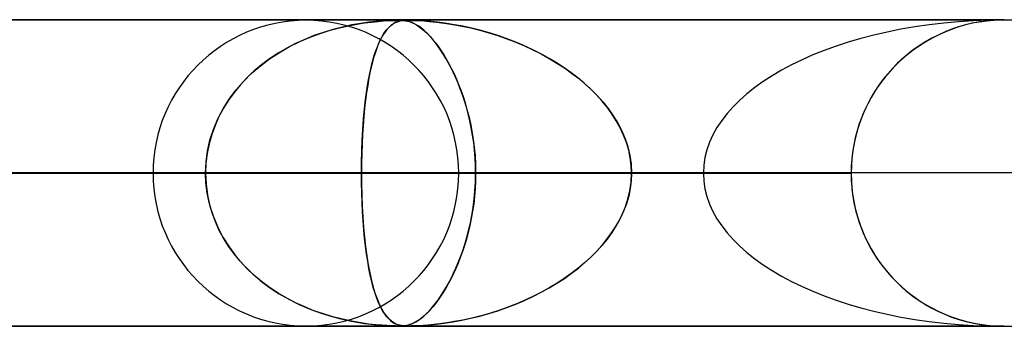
# Model space of a CAD drawing. Header units: millimetres. Extents: x -550 to 550, y -599 to 599.
# Tile 17 of 31: x -32 to 0, y 589 to 599. Entities that reach past the tile are written whole.
import ezdxf

# ---------------------------------------------------------------- set-up
doc = ezdxf.new("R2010")
doc.units = ezdxf.units.MM
doc.layers.add('HIDDEN', color=7, linetype='Continuous')
doc.layers.add('THICK', color=7, linetype='Continuous')

msp = doc.modelspace()

# ---------------------------------------------------------------- linework, layer by layer
at = {"layer": 'HIDDEN'}
for p, q in [((-388.195, 598.99), (0, 598.99)), ((0, 598.99), (-388.195, 598.99)), ((-0.316, 598.98), (-372.712, 598.98)), ((-21.409, 598.804), (-21.137, 598.856)), ((-21.008, 598.878), (-21.296, 598.827)), ((-21.137, 598.856), (-20.887, 598.896)), ((-20.746, 598.915), (-21.008, 598.878)), ((-20.887, 598.896), (-20.663, 598.924)), ((-20.515, 598.94), (-20.746, 598.915)), ((-20.663, 598.924), (-20.455, 598.946)), ((-20.317, 598.957), (-20.515, 598.94)), ((-20.455, 598.946), (-20.266, 598.961)), ((-20.148, 598.969), (-20.317, 598.957)), ((-20.266, 598.961), (-20.102, 598.971)), ((-19.998, 598.976), (-20.148, 598.969)), ((-20.102, 598.971), (-19.971, 598.977)), ((-20.036, 598.803), (-19.968, 598.855)), ((-19.934, 598.878), (-20.007, 598.827)), ((-19.876, 598.979), (-19.998, 598.976)), ((-19.971, 598.977), (-19.868, 598.979)), ((-19.968, 598.855), (-19.904, 598.895)), ((-19.865, 598.915), (-19.934, 598.878)), ((-19.904, 598.895), (-19.843, 598.924)), ((-19.784, 598.98), (-19.876, 598.979)), ((-19.868, 598.979), (-19.783, 598.98)), ((-19.799, 598.94), (-19.865, 598.915)), ((-19.843, 598.924), (-19.782, 598.945)), ((-19.737, 598.957), (-19.799, 598.94)), ((-19.71, 598.979), (-19.784, 598.98)), ((-19.782, 598.945), (-19.721, 598.961)), ((-19.749, 598.98), (-19.676, 598.978)), ((-19.677, 598.969), (-19.737, 598.957)), ((-19.721, 598.961), (-19.66, 598.971)), ((-19.644, 598.976), (-19.71, 598.979)), ((-19.611, 598.976), (-19.677, 598.969)), ((-19.676, 598.978), (-19.609, 598.974)), ((-19.66, 598.971), (-19.598, 598.976)), ((-19.582, 598.971), (-19.644, 598.976)), ((-19.539, 598.979), (-19.611, 598.976)), ((-19.609, 598.974), (-19.548, 598.966)), ((-19.598, 598.976), (-19.535, 598.979)), ((-19.52, 598.961), (-19.582, 598.971)), ((-19.548, 598.966), (-19.487, 598.954)), ((-19.462, 598.98), (-19.539, 598.979)), ((-19.535, 598.979), (-19.463, 598.98)), ((-19.461, 598.948), (-19.52, 598.961)), ((-19.487, 598.954), (-19.42, 598.937)), ((-19.463, 598.98), (-19.372, 598.979)), ((-19.374, 598.979), (-19.462, 598.98)), ((-19.402, 598.931), (-19.461, 598.948)), ((-19.42, 598.937), (-19.348, 598.911)), ((-19.341, 598.908), (-19.402, 598.931)), ((-19.267, 598.976), (-19.374, 598.979)), ((-19.372, 598.979), (-19.255, 598.976)), ((-19.348, 598.911), (-19.27, 598.876)), ((-19.273, 598.877), (-19.341, 598.908)), ((-19.199, 598.837), (-19.273, 598.877)), ((-19.27, 598.876), (-19.185, 598.829)), ((-19.134, 598.971), (-19.267, 598.976)), ((-19.255, 598.976), (-19.114, 598.97)), ((-19.117, 598.785), (-19.199, 598.837)), ((-18.977, 598.961), (-19.134, 598.971)), ((-19.114, 598.97), (-18.954, 598.96)), ((-18.804, 598.948), (-18.977, 598.961)), ((-18.954, 598.96), (-18.763, 598.945)), ((-18.622, 598.931), (-18.804, 598.948)), ((-18.763, 598.945), (-18.54, 598.922)), ((-18.424, 598.908), (-18.622, 598.931)), ((-18.54, 598.922), (-18.287, 598.89)), ((-18.198, 598.877), (-18.424, 598.908)), ((-18.287, 598.89), (-18.007, 598.847)), ((-17.948, 598.837), (-18.198, 598.877)), ((-18.007, 598.847), (-17.712, 598.793)), ((-17.676, 598.785), (-17.948, 598.837)), ((-1.034, 598.882), (-1.264, 598.828)), ((-0.802, 598.925), (-1.034, 598.882)), ((-0.571, 598.957), (-0.802, 598.925)), ((-0.341, 598.978), (-0.571, 598.957)), ((-0.113, 598.989), (-0.341, 598.978)), ((0.113, 598.989), (-0.113, 598.989)), ((-22.659, 598.432), (-22.329, 598.553)), ((-22.229, 598.587), (-22.536, 598.48)), ((-22.329, 598.553), (-22.009, 598.654)), ((-21.919, 598.681), (-22.229, 598.587)), ((-22.009, 598.654), (-21.701, 598.737)), ((-21.606, 598.761), (-21.919, 598.681)), ((-21.701, 598.737), (-21.409, 598.804)), ((-21.296, 598.827), (-21.606, 598.761)), ((-20.324, 598.43), (-20.251, 598.551)), ((-20.227, 598.587), (-20.296, 598.48)), ((-20.251, 598.551), (-20.178, 598.653)), ((-20.156, 598.681), (-20.227, 598.587)), ((-20.178, 598.653), (-20.106, 598.736)), ((-20.082, 598.761), (-20.156, 598.681)), ((-20.106, 598.736), (-20.036, 598.803)), ((-20.007, 598.827), (-20.082, 598.761)), ((-19.185, 598.829), (-19.097, 598.772)), ((-19.03, 598.721), (-19.117, 598.785)), ((-19.097, 598.772), (-19.01, 598.706)), ((-18.937, 598.644), (-19.03, 598.721)), ((-19.01, 598.706), (-18.921, 598.63)), ((-18.844, 598.557), (-18.937, 598.644)), ((-18.921, 598.63), (-18.832, 598.545)), ((-18.751, 598.461), (-18.844, 598.557)), ((-18.832, 598.545), (-18.743, 598.451)), ((-17.712, 598.793), (-17.416, 598.729)), ((-17.385, 598.722), (-17.676, 598.785)), ((-17.416, 598.729), (-17.119, 598.655)), ((-17.077, 598.644), (-17.385, 598.722)), ((-17.119, 598.655), (-16.824, 598.573)), ((-16.771, 598.557), (-17.077, 598.644)), ((-16.824, 598.573), (-16.529, 598.48)), ((-16.471, 598.461), (-16.771, 598.557)), ((-1.941, 598.598), (-2.159, 598.5)), ((-1.719, 598.685), (-1.941, 598.598)), ((-1.493, 598.762), (-1.719, 598.685)), ((-1.264, 598.828), (-1.493, 598.762)), ((-23.136, 598.222), (-23.427, 598.071)), ((-23.334, 598.121), (-22.995, 598.288)), ((-22.838, 598.358), (-23.136, 598.222)), ((-22.995, 598.288), (-22.659, 598.432)), ((-22.536, 598.48), (-22.838, 598.358)), ((-20.425, 598.222), (-20.486, 598.071)), ((-20.467, 598.119), (-20.396, 598.286)), ((-20.362, 598.358), (-20.425, 598.222)), ((-20.396, 598.286), (-20.324, 598.43)), ((-20.296, 598.48), (-20.362, 598.358)), ((-18.659, 598.356), (-18.751, 598.461)), ((-18.743, 598.451), (-18.652, 598.347)), ((-18.569, 598.244), (-18.659, 598.356)), ((-18.652, 598.347), (-18.562, 598.234)), ((-18.48, 598.125), (-18.569, 598.244)), ((-18.562, 598.234), (-18.472, 598.113)), ((-16.529, 598.48), (-16.237, 598.377)), ((-16.179, 598.356), (-16.471, 598.461)), ((-16.237, 598.377), (-15.947, 598.266)), ((-15.895, 598.244), (-16.179, 598.356)), ((-15.947, 598.266), (-15.664, 598.145)), ((-15.618, 598.125), (-15.895, 598.244)), ((-2.578, 598.274), (-2.777, 598.148)), ((-2.371, 598.392), (-2.578, 598.274)), ((-2.159, 598.5), (-2.371, 598.392)), ((-23.985, 597.723), (-23.666, 597.932)), ((-23.71, 597.905), (-23.985, 597.723)), ((-23.427, 598.071), (-23.71, 597.905)), ((-23.666, 597.932), (-23.334, 598.121)), ((-20.599, 597.721), (-20.536, 597.929)), ((-20.544, 597.905), (-20.599, 597.723)), ((-20.486, 598.071), (-20.544, 597.905)), ((-20.536, 597.929), (-20.467, 598.119)), ((-18.393, 597.999), (-18.48, 598.125)), ((-18.472, 598.113), (-18.384, 597.984)), ((-18.307, 597.865), (-18.393, 597.999)), ((-18.384, 597.984), (-18.296, 597.848)), ((-15.664, 598.145), (-15.388, 598.017)), ((-15.35, 597.999), (-15.618, 598.125)), ((-15.388, 598.017), (-15.119, 597.88)), ((-15.09, 597.865), (-15.35, 597.999)), ((-15.119, 597.88), (-14.858, 597.736)), ((-2.97, 598.013), (-3.154, 597.87)), ((-2.777, 598.148), (-2.97, 598.013)), ((-24.287, 597.496), (-23.985, 597.723)), ((-23.985, 597.723), (-24.249, 597.526)), ((-20.659, 597.493), (-20.599, 597.721)), ((-20.599, 597.723), (-20.651, 597.526)), ((-18.223, 597.726), (-18.307, 597.865)), ((-18.296, 597.848), (-18.21, 597.704)), ((-18.141, 597.58), (-18.223, 597.726)), ((-18.21, 597.704), (-18.126, 597.552)), ((-18.062, 597.428), (-18.141, 597.58)), ((-18.126, 597.552), (-18.044, 597.394)), ((-14.84, 597.726), (-15.09, 597.865)), ((-14.858, 597.736), (-14.605, 597.584)), ((-14.598, 597.58), (-14.84, 597.726)), ((-14.605, 597.584), (-14.361, 597.425)), ((-14.366, 597.428), (-14.598, 597.58)), ((-3.495, 597.565), (-3.653, 597.404)), ((-3.329, 597.72), (-3.495, 597.565)), ((-3.154, 597.87), (-3.329, 597.72)), ((-24.84, 596.984), (-24.573, 597.249)), ((-24.498, 597.318), (-24.731, 597.098)), ((-24.573, 597.249), (-24.287, 597.496)), ((-24.249, 597.526), (-24.498, 597.318)), ((-20.764, 596.982), (-20.714, 597.247)), ((-20.699, 597.318), (-20.743, 597.098)), ((-20.714, 597.247), (-20.659, 597.493)), ((-20.651, 597.526), (-20.699, 597.318)), ((-17.984, 597.269), (-18.062, 597.428)), ((-18.044, 597.394), (-17.964, 597.229)), ((-17.907, 597.102), (-17.984, 597.269)), ((-17.964, 597.229), (-17.887, 597.057)), ((-14.141, 597.269), (-14.366, 597.428)), ((-14.361, 597.425), (-14.127, 597.259)), ((-13.923, 597.102), (-14.141, 597.269)), ((-14.127, 597.259), (-13.904, 597.087)), ((-3.806, 597.233), (-3.952, 597.053)), ((-3.653, 597.404), (-3.806, 597.233)), ((-25.086, 596.701), (-24.84, 596.984)), ((-24.731, 597.098), (-24.947, 596.867)), ((-20.809, 596.699), (-20.764, 596.982)), ((-20.743, 597.098), (-20.783, 596.867)), ((-17.832, 596.926), (-17.907, 597.102)), ((-17.887, 597.057), (-17.813, 596.879)), ((-17.759, 596.742), (-17.832, 596.926)), ((-13.712, 596.926), (-13.923, 597.102)), ((-13.904, 597.087), (-13.69, 596.907)), ((-13.509, 596.742), (-13.712, 596.926)), ((-13.69, 596.907), (-13.487, 596.721)), ((-3.952, 597.053), (-4.091, 596.865)), ((-25.146, 596.625), (-25.328, 596.373)), ((-25.309, 596.402), (-25.086, 596.701)), ((-24.947, 596.867), (-25.146, 596.625)), ((-20.82, 596.625), (-20.853, 596.373)), ((-20.85, 596.399), (-20.809, 596.699)), ((-20.783, 596.867), (-20.82, 596.625)), ((-17.813, 596.879), (-17.741, 596.694)), ((-17.69, 596.55), (-17.759, 596.742)), ((-17.741, 596.694), (-17.671, 596.497)), ((-13.317, 596.55), (-13.509, 596.742)), ((-13.487, 596.721), (-13.292, 596.523)), ((-4.222, 596.669), (-4.344, 596.465)), ((-4.091, 596.865), (-4.222, 596.669)), ((-25.506, 596.087), (-25.309, 596.402)), ((-25.328, 596.373), (-25.492, 596.111)), ((-20.885, 596.085), (-20.85, 596.399)), ((-20.853, 596.373), (-20.883, 596.111)), ((-17.623, 596.349), (-17.69, 596.55)), ((-17.671, 596.497), (-17.604, 596.29)), ((-17.56, 596.141), (-17.623, 596.349)), ((-17.604, 596.29), (-17.541, 596.073)), ((-13.135, 596.349), (-13.317, 596.55)), ((-13.292, 596.523), (-13.105, 596.315)), ((-12.965, 596.141), (-13.135, 596.349)), ((-13.105, 596.315), (-12.93, 596.096)), ((-4.344, 596.465), (-4.457, 596.256)), ((-25.677, 595.759), (-25.506, 596.087)), ((-25.492, 596.111), (-25.639, 595.837)), ((-20.915, 595.757), (-20.885, 596.085)), ((-20.883, 596.111), (-20.909, 595.837)), ((-17.502, 595.926), (-17.56, 596.141)), ((-17.541, 596.073), (-17.482, 595.845)), ((-12.808, 595.926), (-12.965, 596.141)), ((-12.93, 596.096), (-12.768, 595.866)), ((-4.56, 596.04), (-4.653, 595.82)), ((-4.457, 596.256), (-4.56, 596.04)), ((-25.819, 595.417), (-25.677, 595.759)), ((-25.639, 595.837), (-25.767, 595.551)), ((-20.94, 595.416), (-20.915, 595.757)), ((-20.909, 595.837), (-20.931, 595.551)), ((-17.448, 595.702), (-17.502, 595.926)), ((-17.482, 595.845), (-17.428, 595.607)), ((-17.4, 595.472), (-17.448, 595.702)), ((-12.666, 595.702), (-12.808, 595.926)), ((-12.768, 595.866), (-12.621, 595.626)), ((-12.539, 595.472), (-12.666, 595.702)), ((-12.621, 595.626), (-12.491, 595.374)), ((-4.653, 595.82), (-4.735, 595.596)), ((-25.931, 595.067), (-25.819, 595.417)), ((-25.767, 595.551), (-25.875, 595.253)), ((-20.96, 595.066), (-20.94, 595.416)), ((-20.931, 595.551), (-20.95, 595.253)), ((-17.428, 595.607), (-17.379, 595.358)), ((-17.358, 595.234), (-17.4, 595.472)), ((-17.379, 595.358), (-17.338, 595.1)), ((-12.428, 595.234), (-12.539, 595.472)), ((-12.491, 595.374), (-12.38, 595.114)), ((-4.806, 595.369), (-4.866, 595.139)), ((-4.735, 595.596), (-4.806, 595.369)), ((-26.011, 594.711), (-25.931, 595.067)), ((-25.875, 595.253), (-25.962, 594.944)), ((-20.973, 594.71), (-20.96, 595.066)), ((-20.95, 595.253), (-20.965, 594.944)), ((-17.323, 594.991), (-17.358, 595.234)), ((-17.338, 595.1), (-17.304, 594.834)), ((-17.295, 594.743), (-17.323, 594.991)), ((-12.336, 594.991), (-12.428, 595.234)), ((-12.38, 595.114), (-12.29, 594.844)), ((-12.263, 594.743), (-12.336, 594.991)), ((-4.866, 595.139), (-4.915, 594.908)), ((-26.059, 594.352), (-26.011, 594.711)), ((-25.962, 594.944), (-26.024, 594.63)), ((-20.982, 594.351), (-20.973, 594.71)), ((-20.965, 594.944), (-20.976, 594.63)), ((-17.304, 594.834), (-17.279, 594.56)), ((-17.275, 594.493), (-17.295, 594.743)), ((-12.29, 594.844), (-12.223, 594.567)), ((-12.21, 594.493), (-12.263, 594.743)), ((-4.953, 594.677), (-4.979, 594.446)), ((-4.915, 594.908), (-4.953, 594.677)), ((-26.075, 593.99), (-26.059, 594.352)), ((-26.024, 594.63), (-26.062, 594.311)), ((-20.984, 593.99), (-20.982, 594.351)), ((-20.976, 594.63), (-20.982, 594.311)), ((-17.279, 594.56), (-17.264, 594.278)), ((-17.263, 594.242), (-17.275, 594.493)), ((-12.223, 594.567), (-12.182, 594.281)), ((-12.179, 594.242), (-12.21, 594.493)), ((-4.979, 594.446), (-4.995, 594.217)), ((-26.062, 594.311), (-26.075, 593.99)), ((-20.982, 594.311), (-20.984, 593.99)), ((-17.264, 594.278), (-17.259, 593.99)), ((-17.259, 593.99), (-17.263, 594.242)), ((-12.182, 594.281), (-12.168, 593.99)), ((-12.168, 593.99), (-12.179, 594.242)), ((-4.995, 594.217), (-5, 593.99)), ((-5, 593.99), (-374.599, 593.99)), ((-374.599, 593.99), (-5, 593.99)), ((-366.008, 593.99), (-5, 593.99)), ((-5, 593.99), (-366.008, 593.99)), ((-5, 593.99), (-354.973, 593.99)), ((-354.973, 593.99), (-5, 593.99)), ((-346.382, 593.99), (-5, 593.99)), ((-5, 593.99), (-346.382, 593.99)), ((-5, 593.99), (-335.346, 593.99)), ((-335.346, 593.99), (-5, 593.99)), ((-326.755, 593.99), (-5, 593.99)), ((-5, 593.99), (-326.755, 593.99)), ((-5, 593.99), (-315.719, 593.99)), ((-315.719, 593.99), (-5, 593.99)), ((-307.128, 593.99), (-5, 593.99)), ((-5, 593.99), (-307.128, 593.99)), ((-5, 593.99), (-296.093, 593.99)), ((-296.093, 593.99), (-5, 593.99)), ((-287.502, 593.99), (-5, 593.99)), ((-5, 593.99), (-287.502, 593.99)), ((-5, 593.99), (-276.466, 593.99)), ((-276.466, 593.99), (-5, 593.99)), ((-267.874, 593.99), (-5, 593.99)), ((-5, 593.99), (-267.874, 593.99)), ((-5, 593.99), (-256.838, 593.99)), ((-256.838, 593.99), (-5, 593.99)), ((-248.247, 593.99), (-5, 593.99)), ((-5, 593.99), (-248.247, 593.99)), ((-5, 593.99), (-237.21, 593.99)), ((-237.21, 593.99), (-5, 593.99)), ((-228.619, 593.99), (-5, 593.99)), ((-5, 593.99), (-228.619, 593.99)), ((-5, 593.99), (-217.582, 593.99)), ((-217.582, 593.99), (-5, 593.99)), ((-208.99, 593.99), (-5, 593.99)), ((-5, 593.99), (-208.99, 593.99)), ((-5, 593.99), (-197.953, 593.99)), ((-197.953, 593.99), (-5, 593.99)), ((-189.361, 593.99), (-5, 593.99)), ((-5, 593.99), (-189.361, 593.99)), ((-5, 593.99), (-178.323, 593.99)), ((-178.323, 593.99), (-5, 593.99)), ((-169.73, 593.99), (-5, 593.99)), ((-5, 593.99), (-169.73, 593.99)), ((-5, 593.99), (-158.692, 593.99)), ((-158.692, 593.99), (-5, 593.99)), ((-150.098, 593.99), (-5, 593.99)), ((-5, 593.99), (-150.098, 593.99)), ((-5, 593.99), (-139.059, 593.99)), ((-139.059, 593.99), (-5, 593.99)), ((-130.465, 593.99), (-5, 593.99)), ((-5, 593.99), (-130.465, 593.99)), ((-5, 593.99), (-119.423, 593.99)), ((-119.423, 593.99), (-5, 593.99)), ((-110.828, 593.99), (-5, 593.99)), ((-5, 593.99), (-110.828, 593.99)), ((-5, 593.99), (-99.784, 593.99)), ((-99.784, 593.99), (-5, 593.99)), ((-91.186, 593.99), (-5, 593.99)), ((-5, 593.99), (-91.186, 593.99)), ((-5, 593.99), (-80.138, 593.99)), ((-80.138, 593.99), (-5, 593.99)), ((-71.534, 593.99), (-5, 593.99)), ((-5, 593.99), (-71.534, 593.99)), ((-5, 593.99), (-60.478, 593.99)), ((-60.478, 593.99), (-5, 593.99)), ((-51.865, 593.99), (-5, 593.99)), ((-5, 593.99), (-51.865, 593.99)), ((-5, 593.99), (-40.787, 593.99)), ((-40.787, 593.99), (-5, 593.99)), ((-37.234, 593.99), (-26.075, 593.99)), ((-26.075, 593.99), (-37.234, 593.99)), ((-32.144, 593.99), (-5, 593.99)), ((-5, 593.99), (-32.144, 593.99)), ((-20.984, 593.99), (-32.144, 593.99)), ((-32.144, 593.99), (-20.984, 593.99)), ((-26.075, 593.99), (-27.79, 593.99)), ((-27.79, 593.99), (-26.075, 593.99)), ((-26.062, 593.669), (-26.075, 593.99)), ((-26.075, 593.99), (-26.059, 593.629)), ((-20.984, 593.99), (-20.982, 593.629)), ((-5, 593.99), (-20.984, 593.99)), ((-20.984, 593.99), (-5, 593.99)), ((-20.982, 593.669), (-20.984, 593.99)), ((-17.81, 593.99), (-17.259, 593.99)), ((-17.81, 593.99), (-17.259, 593.99)), ((-17.28, 593.413), (-17.264, 593.699)), ((-17.263, 593.738), (-17.275, 593.487)), ((-17.264, 593.699), (-17.259, 593.99)), ((-17.259, 593.99), (-17.263, 593.738)), ((-17.259, 593.99), (-9.822, 593.99)), ((-9.822, 593.99), (-17.259, 593.99)), ((-12.223, 593.413), (-12.182, 593.699)), ((-12.179, 593.738), (-12.21, 593.487)), ((-12.182, 593.699), (-12.168, 593.99)), ((-12.168, 593.99), (-12.179, 593.738)), ((-12.168, 593.99), (-5, 593.99)), ((-5, 593.99), (-12.168, 593.99)), ((-5, 593.99), (-12.168, 593.99)), ((-12.168, 593.99), (-5, 593.99)), ((-5, 593.99), (-5, 593.99)), ((-5, 593.99), (-4.995, 593.763)), ((-5, 593.99), (-5, 593.99)), ((-5, 593.99), (-5, 593.99)), ((-5, 593.99), (-5, 593.99)), ((-5, 593.99), (-5, 593.99)), ((-5, 593.99), (-5, 593.99)), ((-5, 593.99), (-5, 593.99)), ((-5, 593.99), (-5, 593.99)), ((-5, 593.99), (-5, 593.99)), ((-5, 593.99), (-5, 593.99)), ((-5, 593.99), (-5, 593.99)), ((-5, 593.99), (-5, 593.99)), ((-5, 593.99), (-5, 593.99)), ((-5, 593.99), (-5, 593.99)), ((-5, 593.99), (-5, 593.99)), ((-5, 593.99), (-5, 593.99)), ((-5, 593.99), (-5, 593.99)), ((-5, 593.99), (-5, 593.99)), ((-5, 593.99), (-5, 593.99)), ((-5, 593.99), (-5, 593.99)), ((-5, 593.99), (-5, 593.99)), ((-5, 593.99), (-5, 593.99)), ((-5, 593.99), (-5, 593.99)), ((-5, 593.99), (-5, 593.99)), ((-5, 593.99), (-5, 593.99)), ((-5, 593.99), (-5, 593.99)), ((-5, 593.99), (-5, 593.99)), ((-5, 593.99), (-5, 593.99)), ((-5, 593.99), (-5, 593.99)), ((-5, 593.99), (-5, 593.99)), ((-5, 593.99), (-5, 593.99)), ((-5, 593.99), (-5, 593.99)), ((-5, 593.99), (-5, 593.99)), ((-5, 593.99), (-5, 593.99)), ((-5, 593.99), (-5, 593.99)), ((-5, 593.99), (-5, 593.99)), ((-5, 593.99), (-5, 593.99)), ((-5, 593.99), (-5, 593.99)), ((-5, 593.99), (-5, 593.99)), ((-5, 593.99), (-5, 593.99)), ((-4.995, 593.763), (-4.979, 593.534)), ((-26.024, 593.35), (-26.062, 593.669)), ((-26.059, 593.629), (-26.011, 593.27)), ((-20.976, 593.35), (-20.982, 593.669)), ((-20.982, 593.629), (-20.973, 593.27)), ((-17.305, 593.136), (-17.28, 593.413)), ((-17.275, 593.487), (-17.295, 593.237)), ((-12.29, 593.136), (-12.223, 593.413)), ((-12.21, 593.487), (-12.263, 593.237)), ((-4.979, 593.534), (-4.953, 593.303)), ((-25.962, 593.036), (-26.024, 593.35)), ((-26.011, 593.27), (-25.931, 592.914)), ((-20.965, 593.036), (-20.976, 593.35)), ((-20.973, 593.27), (-20.96, 592.914)), ((-17.34, 592.866), (-17.305, 593.136)), ((-17.295, 593.237), (-17.323, 592.989)), ((-12.38, 592.866), (-12.29, 593.136)), ((-12.263, 593.237), (-12.336, 592.989)), ((-4.953, 593.303), (-4.915, 593.072)), ((-4.915, 593.072), (-4.866, 592.841)), ((-25.875, 592.727), (-25.962, 593.036)), ((-25.931, 592.914), (-25.819, 592.564)), ((-20.95, 592.727), (-20.965, 593.036)), ((-20.96, 592.914), (-20.94, 592.564)), ((-17.358, 592.746), (-17.4, 592.508)), ((-17.382, 592.606), (-17.34, 592.866)), ((-17.323, 592.989), (-17.358, 592.746)), ((-12.428, 592.745), (-12.539, 592.508)), ((-12.491, 592.606), (-12.38, 592.866)), ((-12.336, 592.989), (-12.428, 592.745)), ((-4.866, 592.841), (-4.806, 592.611)), ((-25.767, 592.429), (-25.875, 592.727)), ((-25.819, 592.564), (-25.677, 592.223)), ((-25.639, 592.143), (-25.767, 592.429)), ((-20.931, 592.429), (-20.95, 592.727)), ((-20.94, 592.564), (-20.915, 592.223)), ((-20.909, 592.143), (-20.931, 592.429)), ((-17.4, 592.508), (-17.448, 592.278)), ((-17.432, 592.354), (-17.382, 592.606)), ((-12.539, 592.508), (-12.666, 592.278)), ((-12.621, 592.354), (-12.491, 592.606)), ((-4.806, 592.611), (-4.735, 592.384)), ((-25.677, 592.223), (-25.507, 591.895)), ((-25.492, 591.869), (-25.639, 592.143)), ((-20.915, 592.223), (-20.885, 591.895)), ((-20.883, 591.869), (-20.909, 592.143)), ((-17.547, 591.884), (-17.487, 592.114)), ((-17.448, 592.278), (-17.502, 592.055)), ((-17.487, 592.114), (-17.432, 592.354)), ((-12.93, 591.884), (-12.768, 592.114)), ((-12.666, 592.278), (-12.808, 592.055)), ((-12.768, 592.114), (-12.621, 592.354)), ((-4.735, 592.384), (-4.653, 592.16)), ((-4.653, 592.16), (-4.56, 591.94)), ((-25.507, 591.895), (-25.31, 591.581)), ((-25.328, 591.607), (-25.492, 591.869)), ((-20.885, 591.895), (-20.85, 591.581)), ((-20.853, 591.607), (-20.883, 591.869)), ((-17.56, 591.839), (-17.623, 591.631)), ((-17.612, 591.665), (-17.547, 591.884)), ((-17.502, 592.055), (-17.56, 591.839)), ((-12.965, 591.839), (-13.135, 591.631)), ((-13.105, 591.665), (-12.93, 591.884)), ((-12.808, 592.055), (-12.965, 591.839)), ((-4.56, 591.94), (-4.457, 591.724)), ((-25.146, 591.355), (-25.328, 591.607)), ((-25.31, 591.581), (-25.088, 591.281)), ((-20.82, 591.355), (-20.853, 591.607)), ((-20.85, 591.581), (-20.809, 591.281)), ((-17.751, 591.259), (-17.68, 591.457)), ((-17.623, 591.631), (-17.69, 591.43)), ((-17.68, 591.457), (-17.612, 591.665)), ((-13.487, 591.259), (-13.292, 591.457)), ((-13.135, 591.631), (-13.317, 591.43)), ((-13.292, 591.457), (-13.105, 591.665)), ((-4.457, 591.724), (-4.344, 591.515)), ((-4.344, 591.515), (-4.222, 591.311)), ((-24.947, 591.113), (-25.146, 591.355)), ((-25.088, 591.281), (-24.842, 590.998)), ((-20.783, 591.113), (-20.82, 591.355)), ((-20.809, 591.281), (-20.764, 590.998)), ((-17.759, 591.238), (-17.832, 591.054)), ((-17.824, 591.073), (-17.751, 591.259)), ((-17.69, 591.43), (-17.759, 591.238)), ((-13.509, 591.238), (-13.712, 591.054)), ((-13.69, 591.073), (-13.487, 591.259)), ((-13.317, 591.43), (-13.509, 591.238)), ((-4.222, 591.311), (-4.091, 591.115)), ((-24.731, 590.882), (-24.947, 591.113)), ((-24.842, 590.998), (-24.576, 590.733)), ((-24.498, 590.662), (-24.731, 590.882)), ((-20.743, 590.882), (-20.783, 591.113)), ((-20.764, 590.998), (-20.714, 590.733)), ((-20.699, 590.662), (-20.743, 590.882)), ((-17.907, 590.878), (-17.984, 590.711)), ((-17.979, 590.721), (-17.9, 590.893)), ((-17.832, 591.054), (-17.907, 590.878)), ((-17.9, 590.893), (-17.824, 591.073)), ((-13.923, 590.878), (-14.141, 590.711)), ((-14.127, 590.721), (-13.904, 590.893)), ((-13.712, 591.054), (-13.923, 590.878)), ((-13.904, 590.893), (-13.69, 591.073)), ((-4.091, 591.115), (-3.952, 590.927)), ((-3.952, 590.927), (-3.806, 590.747)), ((-24.576, 590.733), (-24.291, 590.487)), ((-24.249, 590.454), (-24.498, 590.662)), ((-24.291, 590.487), (-23.988, 590.259)), ((-20.714, 590.733), (-20.659, 590.487)), ((-20.651, 590.454), (-20.699, 590.662)), ((-20.659, 590.487), (-20.599, 590.259)), ((-18.143, 590.396), (-18.06, 590.555)), ((-18.062, 590.552), (-18.141, 590.4)), ((-17.984, 590.711), (-18.062, 590.552)), ((-18.06, 590.555), (-17.979, 590.721)), ((-14.605, 590.396), (-14.361, 590.555)), ((-14.366, 590.552), (-14.598, 590.4)), ((-14.141, 590.711), (-14.366, 590.552)), ((-14.361, 590.555), (-14.127, 590.721)), ((-3.806, 590.747), (-3.653, 590.576)), ((-3.653, 590.576), (-3.495, 590.415)), ((-23.985, 590.257), (-24.249, 590.454)), ((-23.988, 590.259), (-23.67, 590.051)), ((-23.71, 590.075), (-23.985, 590.257)), ((-20.599, 590.257), (-20.651, 590.454)), ((-20.599, 590.259), (-20.536, 590.051)), ((-20.544, 590.075), (-20.599, 590.257)), ((-18.316, 590.1), (-18.229, 590.244)), ((-18.223, 590.254), (-18.307, 590.115)), ((-18.229, 590.244), (-18.143, 590.396)), ((-18.141, 590.4), (-18.223, 590.254)), ((-15.119, 590.1), (-14.858, 590.244)), ((-14.84, 590.254), (-15.09, 590.115)), ((-14.858, 590.244), (-14.605, 590.396)), ((-14.598, 590.4), (-14.84, 590.254)), ((-3.495, 590.415), (-3.329, 590.26)), ((-3.329, 590.26), (-3.154, 590.11)), ((-23.427, 589.909), (-23.71, 590.075)), ((-23.67, 590.051), (-23.338, 589.861)), ((-23.136, 589.758), (-23.427, 589.909)), ((-23.338, 589.861), (-23, 589.694)), ((-20.486, 589.909), (-20.544, 590.075)), ((-20.536, 590.051), (-20.467, 589.861)), ((-20.425, 589.758), (-20.486, 589.909)), ((-20.467, 589.861), (-20.396, 589.694)), ((-18.586, 589.714), (-18.495, 589.835)), ((-18.48, 589.855), (-18.569, 589.736)), ((-18.495, 589.835), (-18.405, 589.963)), ((-18.393, 589.981), (-18.48, 589.855)), ((-18.405, 589.963), (-18.316, 590.1)), ((-18.307, 590.115), (-18.393, 589.981)), ((-15.947, 589.714), (-15.664, 589.835)), ((-15.618, 589.855), (-15.895, 589.736)), ((-15.664, 589.835), (-15.388, 589.963)), ((-15.35, 589.981), (-15.618, 589.855)), ((-15.388, 589.963), (-15.119, 590.1)), ((-15.09, 590.115), (-15.35, 589.981)), ((-3.154, 590.11), (-2.97, 589.968)), ((-2.97, 589.968), (-2.777, 589.832)), ((-22.838, 589.622), (-23.136, 589.758)), ((-23, 589.694), (-22.665, 589.55)), ((-22.536, 589.5), (-22.838, 589.622)), ((-22.665, 589.55), (-22.335, 589.429)), ((-20.362, 589.622), (-20.425, 589.758)), ((-20.396, 589.694), (-20.324, 589.55)), ((-20.296, 589.5), (-20.362, 589.622)), ((-20.324, 589.55), (-20.251, 589.429)), ((-18.751, 589.519), (-18.844, 589.423)), ((-18.769, 589.5), (-18.678, 589.603)), ((-18.659, 589.624), (-18.751, 589.519)), ((-18.678, 589.603), (-18.586, 589.714)), ((-18.569, 589.736), (-18.659, 589.624)), ((-16.471, 589.519), (-16.771, 589.423)), ((-16.529, 589.5), (-16.237, 589.603)), ((-16.179, 589.624), (-16.471, 589.519)), ((-16.237, 589.603), (-15.947, 589.714)), ((-15.895, 589.736), (-16.179, 589.624)), ((-2.777, 589.832), (-2.578, 589.706)), ((-2.578, 589.706), (-2.371, 589.588)), ((-2.371, 589.588), (-2.159, 589.48)), ((-22.229, 589.393), (-22.536, 589.5)), ((-22.335, 589.429), (-22.014, 589.327)), ((-21.919, 589.299), (-22.229, 589.393)), ((-22.014, 589.327), (-21.706, 589.244)), ((-21.606, 589.219), (-21.919, 589.299)), ((-21.706, 589.244), (-21.415, 589.177)), ((-21.296, 589.153), (-21.606, 589.219)), ((-20.227, 589.393), (-20.296, 589.5)), ((-20.251, 589.429), (-20.178, 589.327)), ((-20.156, 589.299), (-20.227, 589.393)), ((-20.178, 589.327), (-20.106, 589.244)), ((-20.082, 589.219), (-20.156, 589.299)), ((-20.106, 589.244), (-20.036, 589.177)), ((-20.007, 589.153), (-20.082, 589.219)), ((-19.117, 589.195), (-19.199, 589.143)), ((-19.128, 589.187), (-19.039, 589.251)), ((-19.03, 589.258), (-19.117, 589.195)), ((-19.039, 589.251), (-18.95, 589.325)), ((-18.937, 589.336), (-19.03, 589.258)), ((-18.95, 589.325), (-18.86, 589.407)), ((-18.844, 589.423), (-18.937, 589.336)), ((-18.86, 589.407), (-18.769, 589.5)), ((-17.676, 589.195), (-17.948, 589.143)), ((-17.712, 589.187), (-17.416, 589.251)), ((-17.385, 589.258), (-17.676, 589.195)), ((-17.416, 589.251), (-17.119, 589.325)), ((-17.077, 589.336), (-17.385, 589.258)), ((-17.119, 589.325), (-16.824, 589.407)), ((-16.771, 589.423), (-17.077, 589.336)), ((-16.824, 589.407), (-16.529, 589.5)), ((-2.159, 589.48), (-1.941, 589.382)), ((-1.941, 589.382), (-1.719, 589.295)), ((-1.719, 589.295), (-1.493, 589.218)), ((-1.493, 589.218), (-1.264, 589.153)), ((0, 588.99), (-388.195, 588.99)), ((-388.195, 588.99), (0, 588.99)), ((-372.713, 589), (-0.316, 589)), ((-372.712, 589), (-0.316, 589)), ((-353.088, 589), (-0.316, 589)), ((-333.463, 589), (-0.316, 589)), ((-313.838, 589), (-0.316, 589)), ((-294.213, 589), (-0.316, 589)), ((-274.588, 589), (-0.316, 589)), ((-254.963, 589), (-0.316, 589)), ((-235.338, 589), (-0.316, 589)), ((-215.713, 589), (-0.316, 589)), ((-196.088, 589), (-0.316, 589)), ((-176.463, 589), (-0.316, 589)), ((-156.838, 589), (-0.316, 589)), ((-137.213, 589), (-0.316, 589)), ((-117.588, 589), (-0.316, 589)), ((-97.963, 589), (-0.316, 589)), ((-78.338, 589), (-0.316, 589)), ((-58.713, 589), (-0.316, 589)), ((-39.088, 589), (-0.316, 589)), ((-21.415, 589.177), (-21.142, 589.125)), ((-21.008, 589.102), (-21.296, 589.153)), ((-21.142, 589.125), (-20.892, 589.085)), ((-20.746, 589.065), (-21.008, 589.102)), ((-20.892, 589.085), (-20.668, 589.056)), ((-20.515, 589.04), (-20.746, 589.065)), ((-20.668, 589.056), (-20.46, 589.035)), ((-20.317, 589.023), (-20.515, 589.04)), ((-20.46, 589.035), (-20.27, 589.019)), ((-20.148, 589.011), (-20.317, 589.023)), ((-20.27, 589.019), (-20.106, 589.009)), ((-19.998, 589.004), (-20.148, 589.011)), ((-20.106, 589.009), (-19.974, 589.004)), ((-20.036, 589.177), (-19.968, 589.125)), ((-19.934, 589.102), (-20.007, 589.153)), ((-19.876, 589.001), (-19.998, 589.004)), ((-19.974, 589.004), (-19.871, 589.001)), ((-19.968, 589.125), (-19.904, 589.085)), ((-19.865, 589.065), (-19.934, 589.102)), ((-19.904, 589.085), (-19.843, 589.056)), ((-19.784, 589), (-19.876, 589.001)), ((-19.871, 589.001), (-19.785, 589)), ((-19.799, 589.04), (-19.865, 589.065)), ((-19.843, 589.056), (-19.782, 589.035)), ((-19.737, 589.023), (-19.799, 589.04)), ((-19.785, 589), (-19.708, 589.001)), ((-19.71, 589.001), (-19.784, 589)), ((-19.782, 589.035), (-19.721, 589.019)), ((-19.677, 589.012), (-19.737, 589.023)), ((-19.721, 589.019), (-19.66, 589.009)), ((-19.644, 589.004), (-19.71, 589.001)), ((-19.708, 589.001), (-19.638, 589.004)), ((-19.611, 589.005), (-19.677, 589.012)), ((-19.66, 589.009), (-19.598, 589.004)), ((-19.582, 589.009), (-19.644, 589.004)), ((-19.638, 589.004), (-19.573, 589.01)), ((-19.539, 589.001), (-19.611, 589.005)), ((-19.598, 589.004), (-19.535, 589.001)), ((-19.52, 589.019), (-19.582, 589.009)), ((-19.573, 589.01), (-19.512, 589.02)), ((-19.462, 589), (-19.539, 589.001)), ((-19.535, 589.001), (-19.463, 589)), ((-19.461, 589.032), (-19.52, 589.019)), ((-19.512, 589.02), (-19.447, 589.035)), ((-19.463, 589), (-19.372, 589.001)), ((-19.374, 589.001), (-19.462, 589)), ((-19.462, 589), (-0.316, 589)), ((-19.402, 589.049), (-19.461, 589.032)), ((-19.447, 589.035), (-19.377, 589.058)), ((-19.341, 589.072), (-19.402, 589.049)), ((-19.377, 589.058), (-19.3, 589.09)), ((-19.267, 589.004), (-19.374, 589.001)), ((-19.372, 589.001), (-19.255, 589.004)), ((-19.273, 589.103), (-19.341, 589.072)), ((-19.3, 589.09), (-19.216, 589.133)), ((-19.199, 589.143), (-19.273, 589.103)), ((-19.134, 589.009), (-19.267, 589.004)), ((-19.255, 589.004), (-19.114, 589.01)), ((-19.216, 589.133), (-19.128, 589.187)), ((-18.977, 589.019), (-19.134, 589.009)), ((-19.114, 589.01), (-18.954, 589.02)), ((-18.804, 589.032), (-18.977, 589.019)), ((-18.954, 589.02), (-18.763, 589.035)), ((-18.622, 589.049), (-18.804, 589.032)), ((-18.763, 589.035), (-18.54, 589.058)), ((-18.424, 589.072), (-18.622, 589.049)), ((-18.54, 589.058), (-18.287, 589.09)), ((-18.198, 589.103), (-18.424, 589.072)), ((-18.287, 589.09), (-18.007, 589.133)), ((-17.948, 589.143), (-18.198, 589.103)), ((-18.007, 589.133), (-17.712, 589.187)), ((-1.264, 589.153), (-1.034, 589.098)), ((-1.034, 589.098), (-0.802, 589.055)), ((-0.802, 589.055), (-0.571, 589.023)), ((-0.571, 589.023), (-0.341, 589.002)), ((-0.341, 589.002), (-0.113, 588.991)), ((-0.113, 588.991), (0.113, 588.991))]:
    msp.add_line(p, q, dxfattribs=at)
for start, end in [(0, 180), (180, 0)]:
    msp.add_arc((-22.8, 593.99), 4.99, start, end, dxfattribs=at)
for major_axis, ratio, start_param, end_param in [((-9.822, 0), 0.509041, -1.570796, 0), ((5, 0), 1, 1.570796, 3.141593), ((5, 0), 1, 0, 1.570796), ((-9.822, 0), 0.509041, 0, 1.570796), ((5, 0), 1, 3.141593, 4.712389), ((5, 0), 1, -1.570796, 0)]:
    msp.add_ellipse((0, 593.99), major_axis=major_axis, ratio=ratio, start_param=start_param, end_param=end_param, dxfattribs=at)
at = {"layer": 'THICK'}
for p, q in [((-506, 599), (506, 599)), ((506, 594), (-506, 594))]:
    msp.add_line(p, q, dxfattribs=at)

doc.saveas('drawing.dxf')
